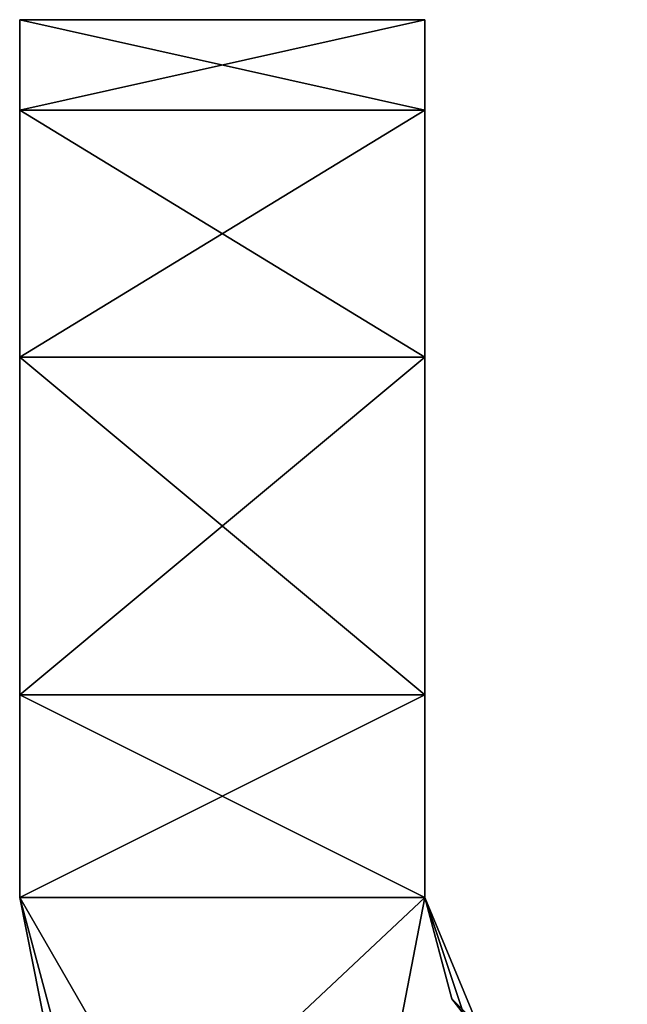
# Model space of a CAD drawing. Extents: x -55 to 55, y -129 to 11.
# Tile 15 of 44: x -55 to -50.5, y 3.71 to 11. Entities that reach past the tile are written whole.
import ezdxf

# ---------------------------------------------------------------- set-up
doc = ezdxf.new("R2010")
doc.units = 0
doc.header["$LTSCALE"] = 41.718519
for name, color, linetype in [('57', 7, 'CONTINUOUS'), ('58', 7, 'CONTINUOUS'), ('59', 7, 'CONTINUOUS'), ('60', 7, 'CONTINUOUS'), ('61', 7, 'CONTINUOUS'), ('62', 7, 'CONTINUOUS'), ('63', 7, 'CONTINUOUS'), ('64', 7, 'CONTINUOUS'), ('65', 7, 'CONTINUOUS'), ('66', 7, 'CONTINUOUS'), ('67', 7, 'CONTINUOUS')]:
    doc.layers.add(name, color=color, linetype=linetype)

msp = doc.modelspace()

# ---------------------------------------------------------------- linework, layer by layer
at = {"layer": '57', "linetype": 'CONTINUOUS'}
for points in [[(-55, 11, -143.6957), (-55, 11, -150), (-55, 4.5, -148.6539), (-55, 11, -143.6957)], [(-55, 4.5, -148.6539), (-55, 11, -150), (-55, 4.5, -148.8), (-55, 4.5, -148.6539)], [(-55, 4.5, -148.8), (-55, 11, -150), (-55, 10.3294, -152.5012), (-55, 4.5, -148.8)], [(-55, 11, -137.3913), (-55, 11, -143.6957), (-55, 4.5, -142.3014), (-55, 11, -137.3913)], [(-55, 4.5, -142.3014), (-55, 11, -143.6957), (-55, 4.5, -142.6), (-55, 4.5, -142.3014)], [(-55, 4.5, -142.6), (-55, 11, -143.6957), (-55, 4.5, -148.6539), (-55, 4.5, -142.6)], [(-55, 11, -131.087), (-55, 11, -137.3913), (-55, 4.5, -135.9489), (-55, 11, -131.087)], [(-55, 4.5, -135.9489), (-55, 11, -137.3913), (-55, 4.5, -136.4), (-55, 4.5, -135.9489)], [(-55, 4.5, -136.4), (-55, 11, -137.3913), (-55, 4.5, -142.3014), (-55, 4.5, -136.4)], [(-55, 11, -124.7826), (-55, 11, -131.087), (-55, 4.5, -129.5965), (-55, 11, -124.7826)], [(-55, 4.5, -129.5965), (-55, 11, -131.087), (-55, 4.5, -130.2), (-55, 4.5, -129.5965)], [(-55, 4.5, -130.2), (-55, 11, -131.087), (-55, 4.5, -135.9489), (-55, 4.5, -130.2)], [(-55, 11, -118.4783), (-55, 11, -124.7826), (-55, 4.5, -123.244), (-55, 11, -118.4783)], [(-55, 4.5, -123.244), (-55, 11, -124.7826), (-55, 4.5, -124), (-55, 4.5, -123.244)], [(-55, 4.5, -124), (-55, 11, -124.7826), (-55, 4.5, -129.5965), (-55, 4.5, -124)], [(-55, 11, -112.1739), (-55, 11, -118.4783), (-55, 4.5, -116.8915), (-55, 11, -112.1739)], [(-55, 4.5, -116.8915), (-55, 11, -118.4783), (-55, 4.5, -117.8), (-55, 4.5, -116.8915)], [(-55, 4.5, -117.8), (-55, 11, -118.4783), (-55, 4.5, -123.244), (-55, 4.5, -117.8)], [(-55, 11, -105.8696), (-55, 11, -112.1739), (-55, 4.5, -110.539), (-55, 11, -105.8696)], [(-55, 4.5, -110.539), (-55, 11, -112.1739), (-55, 4.5, -111.6), (-55, 4.5, -110.539)], [(-55, 4.5, -111.6), (-55, 11, -112.1739), (-55, 4.5, -116.8915), (-55, 4.5, -111.6)], [(-55, 11, -99.5652), (-55, 11, -105.8696), (-55, 4.5, -104.1866), (-55, 11, -99.5652)], [(-55, 4.5, -104.1866), (-55, 11, -105.8696), (-55, 4.5, -105.4), (-55, 4.5, -104.1866)], [(-55, 4.5, -105.4), (-55, 11, -105.8696), (-55, 4.5, -110.539), (-55, 4.5, -105.4)], [(-55, 11, -93.2609), (-55, 11, -99.5652), (-55, 4.5, -97.8341), (-55, 11, -93.2609)], [(-55, 4.5, -97.8341), (-55, 11, -99.5652), (-55, 4.5, -99.2), (-55, 4.5, -97.8341)], [(-55, 4.5, -99.2), (-55, 11, -99.5652), (-55, 4.5, -104.1866), (-55, 4.5, -99.2)], [(-55, 11, -86.9565), (-55, 11, -93.2609), (-55, 4.5, -91.4816), (-55, 11, -86.9565)], [(-55, 4.5, -91.4816), (-55, 11, -93.2609), (-55, 4.5, -93), (-55, 4.5, -91.4816)], [(-55, 4.5, -93), (-55, 11, -93.2609), (-55, 4.5, -97.8341), (-55, 4.5, -93)], [(-55, 11, -80.6522), (-55, 11, -86.9565), (-55, 4.5, -85.1291), (-55, 11, -80.6522)], [(-55, 4.5, -85.1291), (-55, 11, -86.9565), (-55, 4.5, -86.8), (-55, 4.5, -85.1291)], [(-55, 4.5, -86.8), (-55, 11, -86.9565), (-55, 4.5, -91.4816), (-55, 4.5, -86.8)], [(-55, 11, -74.3478), (-55, 11, -80.6522), (-55, 4.5, -74.4), (-55, 11, -74.3478)], [(-55, 4.5, -74.4), (-55, 11, -80.6522), (-55, 4.5, -78.7767), (-55, 4.5, -74.4)], [(-55, 4.5, -78.7767), (-55, 11, -80.6522), (-55, 4.5, -80.6), (-55, 4.5, -78.7767)], [(-55, 4.5, -80.6), (-55, 11, -80.6522), (-55, 4.5, -85.1291), (-55, 4.5, -80.6)], [(-55, 11, -68.0435), (-55, 11, -74.3478), (-55, 4.5, -68.2), (-55, 11, -68.0435)], [(-55, 4.5, -68.2), (-55, 11, -74.3478), (-55, 4.5, -72.4242), (-55, 4.5, -68.2)], [(-55, 4.5, -72.4242), (-55, 11, -74.3478), (-55, 4.5, -74.4), (-55, 4.5, -72.4242)], [(-55, 11, -61.7391), (-55, 11, -68.0435), (-55, 4.5, -62), (-55, 11, -61.7391)], [(-55, 4.5, -62), (-55, 11, -68.0435), (-55, 4.5, -66.0717), (-55, 4.5, -62)], [(-55, 4.5, -66.0717), (-55, 11, -68.0435), (-55, 4.5, -68.2), (-55, 4.5, -66.0717)], [(-55, 11, -55.4348), (-55, 11, -61.7391), (-55, 4.5, -55.8), (-55, 11, -55.4348)], [(-55, 4.5, -55.8), (-55, 11, -61.7391), (-55, 4.5, -59.7192), (-55, 4.5, -55.8)], [(-55, 4.5, -59.7192), (-55, 11, -61.7391), (-55, 4.5, -62), (-55, 4.5, -59.7192)], [(-55, 11, -49.1304), (-55, 11, -55.4348), (-55, 4.5, -49.6), (-55, 11, -49.1304)], [(-55, 4.5, -49.6), (-55, 11, -55.4348), (-55, 4.5, -53.3668), (-55, 4.5, -49.6)], [(-55, 4.5, -53.3668), (-55, 11, -55.4348), (-55, 4.5, -55.8), (-55, 4.5, -53.3668)], [(-55, 11, -42.8261), (-55, 11, -49.1304), (-55, 4.5, -43.4), (-55, 11, -42.8261)], [(-55, 4.5, -43.4), (-55, 11, -49.1304), (-55, 4.5, -47.0143), (-55, 4.5, -43.4)], [(-55, 4.5, -47.0143), (-55, 11, -49.1304), (-55, 4.5, -49.6), (-55, 4.5, -47.0143)], [(-55, 11, -36.5217), (-55, 11, -42.8261), (-55, 4.5, -37.2), (-55, 11, -36.5217)], [(-55, 4.5, -37.2), (-55, 11, -42.8261), (-55, 4.5, -40.6618), (-55, 4.5, -37.2)], [(-55, 4.5, -40.6618), (-55, 11, -42.8261), (-55, 4.5, -43.4), (-55, 4.5, -40.6618)], [(-55, 11, -30.2174), (-55, 11, -36.5217), (-55, 4.5, -31), (-55, 11, -30.2174)], [(-55, 4.5, -31), (-55, 11, -36.5217), (-55, 4.5, -34.3094), (-55, 4.5, -31)], [(-55, 4.5, -34.3094), (-55, 11, -36.5217), (-55, 4.5, -37.2), (-55, 4.5, -34.3094)], [(-55, 11, -23.913), (-55, 11, -30.2174), (-55, 4.5, -24.8), (-55, 11, -23.913)], [(-55, 4.5, -24.8), (-55, 11, -30.2174), (-55, 4.5, -27.9569), (-55, 4.5, -24.8)], [(-55, 4.5, -27.9569), (-55, 11, -30.2174), (-55, 4.5, -31), (-55, 4.5, -27.9569)], [(-55, 11, -17.6087), (-55, 11, -23.913), (-55, 4.5, -18.6), (-55, 11, -17.6087)], [(-55, 4.5, -18.6), (-55, 11, -23.913), (-55, 4.5, -21.6044), (-55, 4.5, -18.6)], [(-55, 4.5, -21.6044), (-55, 11, -23.913), (-55, 4.5, -24.8), (-55, 4.5, -21.6044)], [(-55, 11, -11.3043), (-55, 11, -17.6087), (-55, 4.5, -12.4), (-55, 11, -11.3043)], [(-55, 4.5, -12.4), (-55, 11, -17.6087), (-55, 4.5, -15.2519), (-55, 4.5, -12.4)], [(-55, 4.5, -15.2519), (-55, 11, -17.6087), (-55, 4.5, -18.6), (-55, 4.5, -15.2519)], [(-55, 11, -5), (-55, 11, -11.3043), (-55, 4.5, -6.2), (-55, 11, -5)], [(-55, 4.5, -6.2), (-55, 11, -11.3043), (-55, 4.5, -8.8995), (-55, 4.5, -6.2)], [(-55, 4.5, -8.8995), (-55, 11, -11.3043), (-55, 4.5, -12.4), (-55, 4.5, -8.8995)], [(-55, 10.3294, -2.4988), (-55, 11, -5), (-55, 4.5, -2.547), (-55, 10.3294, -2.4988)], [(-55, 4.5, -2.547), (-55, 11, -5), (-55, 4.5, -6.2), (-55, 4.5, -2.547)], [(-55, 8.5012, -0.6706), (-55, 10.3294, -2.4988), (-55, 4.5), (-55, 8.5012, -0.6706)], [(-55, 4.5), (-55, 10.3294, -2.4988), (-55, 4.5, -2.547), (-55, 4.5)], [(-55, 8.5012, -154.3294), (-55, 4.5, -148.8), (-55, 10.3294, -152.5012), (-55, 8.5012, -154.3294)], [(-55, 6), (-55, 8.5012, -0.6706), (-55, 4.5), (-55, 6)], [(-55, 6, -155), (-55, 4.5, -148.8), (-55, 8.5012, -154.3294), (-55, 6, -155)], [(-55, 4.5, -155), (-55, 4.5, -148.8), (-55, 6, -155), (-55, 4.5, -155)]]:
    msp.add_3dface(points, dxfattribs=at)
at = {"layer": '58', "linetype": 'CONTINUOUS'}
for points in [[(-55, 11, -150), (-55, 11, -143.6957), (-52, 11, -150), (-55, 11, -150)], [(-55, 11, -143.6957), (-55, 11, -137.3913), (-52, 11, -143.6957), (-55, 11, -143.6957)], [(-52, 11, -150), (-55, 11, -143.6957), (-52, 11, -143.6957), (-52, 11, -150)], [(-55, 11, -137.3913), (-55, 11, -131.087), (-52, 11, -137.3913), (-55, 11, -137.3913)], [(-52, 11, -143.6957), (-55, 11, -137.3913), (-52, 11, -137.3913), (-52, 11, -143.6957)], [(-55, 11, -131.087), (-55, 11, -124.7826), (-52, 11, -131.087), (-55, 11, -131.087)], [(-52, 11, -137.3913), (-55, 11, -131.087), (-52, 11, -131.087), (-52, 11, -137.3913)], [(-55, 11, -124.7826), (-55, 11, -118.4783), (-52, 11, -124.7826), (-55, 11, -124.7826)], [(-52, 11, -131.087), (-55, 11, -124.7826), (-52, 11, -124.7826), (-52, 11, -131.087)], [(-55, 11, -118.4783), (-55, 11, -112.1739), (-52, 11, -118.4783), (-55, 11, -118.4783)], [(-52, 11, -124.7826), (-55, 11, -118.4783), (-52, 11, -118.4783), (-52, 11, -124.7826)], [(-55, 11, -112.1739), (-55, 11, -105.8696), (-52, 11, -112.1739), (-55, 11, -112.1739)], [(-52, 11, -118.4783), (-55, 11, -112.1739), (-52, 11, -112.1739), (-52, 11, -118.4783)], [(-55, 11, -105.8696), (-55, 11, -99.5652), (-52, 11, -105.8696), (-55, 11, -105.8696)], [(-52, 11, -112.1739), (-55, 11, -105.8696), (-52, 11, -105.8696), (-52, 11, -112.1739)], [(-55, 11, -99.5652), (-55, 11, -93.2609), (-52, 11, -99.5652), (-55, 11, -99.5652)], [(-52, 11, -105.8696), (-55, 11, -99.5652), (-52, 11, -99.5652), (-52, 11, -105.8696)], [(-55, 11, -93.2609), (-55, 11, -86.9565), (-52, 11, -93.2609), (-55, 11, -93.2609)], [(-52, 11, -99.5652), (-55, 11, -93.2609), (-52, 11, -93.2609), (-52, 11, -99.5652)], [(-55, 11, -86.9565), (-55, 11, -80.6522), (-52, 11, -86.9565), (-55, 11, -86.9565)], [(-52, 11, -93.2609), (-55, 11, -86.9565), (-52, 11, -86.9565), (-52, 11, -93.2609)], [(-55, 11, -80.6522), (-55, 11, -74.3478), (-52, 11, -80.6522), (-55, 11, -80.6522)], [(-52, 11, -86.9565), (-55, 11, -80.6522), (-52, 11, -80.6522), (-52, 11, -86.9565)], [(-55, 11, -74.3478), (-55, 11, -68.0435), (-52, 11, -74.3478), (-55, 11, -74.3478)], [(-52, 11, -80.6522), (-55, 11, -74.3478), (-52, 11, -74.3478), (-52, 11, -80.6522)], [(-55, 11, -68.0435), (-55, 11, -61.7391), (-52, 11, -68.0435), (-55, 11, -68.0435)], [(-52, 11, -74.3478), (-55, 11, -68.0435), (-52, 11, -68.0435), (-52, 11, -74.3478)], [(-55, 11, -61.7391), (-55, 11, -55.4348), (-52, 11, -61.7391), (-55, 11, -61.7391)], [(-52, 11, -68.0435), (-55, 11, -61.7391), (-52, 11, -61.7391), (-52, 11, -68.0435)], [(-55, 11, -55.4348), (-55, 11, -49.1304), (-52, 11, -55.4348), (-55, 11, -55.4348)], [(-52, 11, -61.7391), (-55, 11, -55.4348), (-52, 11, -55.4348), (-52, 11, -61.7391)], [(-55, 11, -49.1304), (-55, 11, -42.8261), (-52, 11, -49.1304), (-55, 11, -49.1304)], [(-52, 11, -55.4348), (-55, 11, -49.1304), (-52, 11, -49.1304), (-52, 11, -55.4348)], [(-55, 11, -42.8261), (-55, 11, -36.5217), (-52, 11, -42.8261), (-55, 11, -42.8261)], [(-52, 11, -49.1304), (-55, 11, -42.8261), (-52, 11, -42.8261), (-52, 11, -49.1304)], [(-55, 11, -36.5217), (-55, 11, -30.2174), (-52, 11, -36.5217), (-55, 11, -36.5217)], [(-52, 11, -42.8261), (-55, 11, -36.5217), (-52, 11, -36.5217), (-52, 11, -42.8261)], [(-55, 11, -30.2174), (-55, 11, -23.913), (-52, 11, -30.2174), (-55, 11, -30.2174)], [(-52, 11, -36.5217), (-55, 11, -30.2174), (-52, 11, -30.2174), (-52, 11, -36.5217)], [(-55, 11, -23.913), (-55, 11, -17.6087), (-52, 11, -23.913), (-55, 11, -23.913)], [(-52, 11, -30.2174), (-55, 11, -23.913), (-52, 11, -23.913), (-52, 11, -30.2174)], [(-55, 11, -17.6087), (-55, 11, -11.3043), (-52, 11, -17.6087), (-55, 11, -17.6087)], [(-52, 11, -23.913), (-55, 11, -17.6087), (-52, 11, -17.6087), (-52, 11, -23.913)], [(-55, 11, -11.3043), (-55, 11, -5), (-52, 11, -11.3043), (-55, 11, -11.3043)], [(-52, 11, -17.6087), (-55, 11, -11.3043), (-52, 11, -11.3043), (-52, 11, -17.6087)], [(-52, 11, -11.3043), (-55, 11, -5), (-52, 11, -5), (-52, 11, -11.3043)]]:
    msp.add_3dface(points, dxfattribs=at)
at = {"layer": '59', "linetype": 'CONTINUOUS'}
for points in [[(-55, 10.3294, -152.5012), (-55, 11, -150), (-52, 10.3294, -152.5012), (-55, 10.3294, -152.5012)], [(-55, 11, -150), (-52, 11, -150), (-52, 10.3294, -152.5012), (-55, 11, -150)], [(-55, 8.5012, -154.3294), (-55, 10.3294, -152.5012), (-52, 8.5012, -154.3294), (-55, 8.5012, -154.3294)], [(-52, 8.5012, -154.3294), (-55, 10.3294, -152.5012), (-52, 10.3294, -152.5012), (-52, 8.5012, -154.3294)], [(-55, 6, -155), (-55, 8.5012, -154.3294), (-52, 6, -155), (-55, 6, -155)], [(-52, 6, -155), (-55, 8.5012, -154.3294), (-52, 8.5012, -154.3294), (-52, 6, -155)]]:
    msp.add_3dface(points, dxfattribs=at)
at = {"layer": '60', "linetype": 'CONTINUOUS'}
for points in [[(-55, 4.5, -155), (-55, 6, -155), (-52, 6, -155), (-55, 4.5, -155)], [(-55, 4.5, -155), (-52, 6, -155), (-52, 4.5, -155), (-55, 4.5, -155)]]:
    msp.add_3dface(points, dxfattribs=at)
at = {"layer": '61', "linetype": 'CONTINUOUS'}
for points in [[(-55, 4.5, -155), (-52, 4.5, -155), (-54.396, 2.2484, -155), (-55, 4.5, -155)], [(-54.396, 2.2484, -155), (-52, 4.5, -155), (-52.7516, 0.6039, -155), (-54.396, 2.2484, -155)], [(-52.7516, 0.6039, -155), (-52, 4.5, -155), (-51.5606, 3.4394, -155), (-52.7516, 0.6039, -155)]]:
    msp.add_3dface(points, dxfattribs=at)
at = {"layer": '62', "linetype": 'CONTINUOUS'}
for points in [[(-55, 4.5), (-55, 4.5, -2.547), (-54.6575, 2.7779, -2.547), (-55, 4.5)], [(-55, 4.5), (-54.6575, 2.7779, -2.547), (-54.3961, 2.2484), (-55, 4.5)], [(-55, 4.5, -2.547), (-55, 4.5, -6.2), (-54.6575, 2.7779, -8.8995), (-55, 4.5, -2.547)], [(-55, 4.5, -2.547), (-54.6575, 2.7779, -8.8995), (-54.6575, 2.7779, -2.547), (-55, 4.5, -2.547)], [(-55, 4.5, -6.2), (-55, 4.5, -8.8995), (-54.6575, 2.7779, -8.8995), (-55, 4.5, -6.2)], [(-55, 4.5, -8.8995), (-55, 4.5, -12.4), (-54.6575, 2.7779, -15.2519), (-55, 4.5, -8.8995)], [(-55, 4.5, -8.8995), (-54.6575, 2.7779, -15.2519), (-54.6575, 2.7779, -8.8995), (-55, 4.5, -8.8995)], [(-55, 4.5, -12.4), (-55, 4.5, -15.2519), (-54.6575, 2.7779, -15.2519), (-55, 4.5, -12.4)], [(-55, 4.5, -15.2519), (-55, 4.5, -18.6), (-54.6575, 2.7779, -21.6044), (-55, 4.5, -15.2519)], [(-55, 4.5, -15.2519), (-54.6575, 2.7779, -21.6044), (-54.6575, 2.7779, -15.2519), (-55, 4.5, -15.2519)], [(-55, 4.5, -18.6), (-55, 4.5, -21.6044), (-54.6575, 2.7779, -21.6044), (-55, 4.5, -18.6)], [(-55, 4.5, -21.6044), (-55, 4.5, -24.8), (-54.6575, 2.7779, -27.9569), (-55, 4.5, -21.6044)], [(-55, 4.5, -21.6044), (-54.6575, 2.7779, -27.9569), (-54.6575, 2.7779, -21.6044), (-55, 4.5, -21.6044)], [(-55, 4.5, -24.8), (-55, 4.5, -27.9569), (-54.6575, 2.7779, -27.9569), (-55, 4.5, -24.8)], [(-55, 4.5, -27.9569), (-55, 4.5, -31), (-54.6575, 2.7779, -34.3094), (-55, 4.5, -27.9569)], [(-55, 4.5, -27.9569), (-54.6575, 2.7779, -34.3094), (-54.6575, 2.7779, -27.9569), (-55, 4.5, -27.9569)], [(-55, 4.5, -31), (-55, 4.5, -34.3094), (-54.6575, 2.7779, -34.3094), (-55, 4.5, -31)], [(-55, 4.5, -34.3094), (-55, 4.5, -37.2), (-54.6575, 2.7779, -40.6618), (-55, 4.5, -34.3094)], [(-55, 4.5, -34.3094), (-54.6575, 2.7779, -40.6618), (-54.6575, 2.7779, -34.3094), (-55, 4.5, -34.3094)], [(-55, 4.5, -37.2), (-55, 4.5, -40.6618), (-54.6575, 2.7779, -40.6618), (-55, 4.5, -37.2)], [(-55, 4.5, -40.6618), (-55, 4.5, -43.4), (-54.6575, 2.7779, -47.0143), (-55, 4.5, -40.6618)], [(-55, 4.5, -40.6618), (-54.6575, 2.7779, -47.0143), (-54.6575, 2.7779, -40.6618), (-55, 4.5, -40.6618)], [(-55, 4.5, -43.4), (-55, 4.5, -47.0143), (-54.6575, 2.7779, -47.0143), (-55, 4.5, -43.4)], [(-55, 4.5, -47.0143), (-55, 4.5, -49.6), (-54.6575, 2.7779, -53.3668), (-55, 4.5, -47.0143)], [(-55, 4.5, -47.0143), (-54.6575, 2.7779, -53.3668), (-54.6575, 2.7779, -47.0143), (-55, 4.5, -47.0143)], [(-55, 4.5, -49.6), (-55, 4.5, -53.3668), (-54.6575, 2.7779, -53.3668), (-55, 4.5, -49.6)], [(-55, 4.5, -53.3668), (-55, 4.5, -55.8), (-54.6575, 2.7779, -59.7192), (-55, 4.5, -53.3668)], [(-55, 4.5, -53.3668), (-54.6575, 2.7779, -59.7192), (-54.6575, 2.7779, -53.3668), (-55, 4.5, -53.3668)], [(-55, 4.5, -55.8), (-55, 4.5, -59.7192), (-54.6575, 2.7779, -59.7192), (-55, 4.5, -55.8)], [(-55, 4.5, -59.7192), (-55, 4.5, -62), (-54.6575, 2.7779, -66.0717), (-55, 4.5, -59.7192)], [(-55, 4.5, -59.7192), (-54.6575, 2.7779, -66.0717), (-54.6575, 2.7779, -59.7192), (-55, 4.5, -59.7192)], [(-55, 4.5, -62), (-55, 4.5, -66.0717), (-54.6575, 2.7779, -66.0717), (-55, 4.5, -62)], [(-55, 4.5, -66.0717), (-55, 4.5, -68.2), (-54.6575, 2.7779, -72.4242), (-55, 4.5, -66.0717)], [(-55, 4.5, -66.0717), (-54.6575, 2.7779, -72.4242), (-54.6575, 2.7779, -66.0717), (-55, 4.5, -66.0717)], [(-55, 4.5, -68.2), (-55, 4.5, -72.4242), (-54.6575, 2.7779, -72.4242), (-55, 4.5, -68.2)], [(-55, 4.5, -72.4242), (-55, 4.5, -74.4), (-54.6575, 2.7779, -78.7767), (-55, 4.5, -72.4242)], [(-55, 4.5, -72.4242), (-54.6575, 2.7779, -78.7767), (-54.6575, 2.7779, -72.4242), (-55, 4.5, -72.4242)], [(-55, 4.5, -74.4), (-55, 4.5, -78.7767), (-54.6575, 2.7779, -78.7767), (-55, 4.5, -74.4)], [(-55, 4.5, -78.7767), (-55, 4.5, -80.6), (-54.6575, 2.7779, -85.1291), (-55, 4.5, -78.7767)], [(-55, 4.5, -78.7767), (-54.6575, 2.7779, -85.1291), (-54.6575, 2.7779, -78.7767), (-55, 4.5, -78.7767)], [(-55, 4.5, -80.6), (-55, 4.5, -85.1291), (-54.6575, 2.7779, -85.1291), (-55, 4.5, -80.6)], [(-55, 4.5, -85.1291), (-55, 4.5, -86.8), (-54.6575, 2.7779, -91.4816), (-55, 4.5, -85.1291)], [(-55, 4.5, -85.1291), (-54.6575, 2.7779, -91.4816), (-54.6575, 2.7779, -85.1291), (-55, 4.5, -85.1291)], [(-55, 4.5, -86.8), (-55, 4.5, -91.4816), (-54.6575, 2.7779, -91.4816), (-55, 4.5, -86.8)], [(-55, 4.5, -91.4816), (-55, 4.5, -93), (-54.6575, 2.7779, -97.8341), (-55, 4.5, -91.4816)], [(-55, 4.5, -91.4816), (-54.6575, 2.7779, -97.8341), (-54.6575, 2.7779, -91.4816), (-55, 4.5, -91.4816)], [(-55, 4.5, -93), (-55, 4.5, -97.8341), (-54.6575, 2.7779, -97.8341), (-55, 4.5, -93)], [(-55, 4.5, -97.8341), (-55, 4.5, -99.2), (-54.6575, 2.7779, -104.1866), (-55, 4.5, -97.8341)], [(-55, 4.5, -97.8341), (-54.6575, 2.7779, -104.1866), (-54.6575, 2.7779, -97.8341), (-55, 4.5, -97.8341)], [(-55, 4.5, -99.2), (-55, 4.5, -104.1866), (-54.6575, 2.7779, -104.1866), (-55, 4.5, -99.2)], [(-55, 4.5, -104.1866), (-55, 4.5, -105.4), (-54.6575, 2.7779, -110.539), (-55, 4.5, -104.1866)], [(-55, 4.5, -104.1866), (-54.6575, 2.7779, -110.539), (-54.6575, 2.7779, -104.1866), (-55, 4.5, -104.1866)], [(-55, 4.5, -105.4), (-55, 4.5, -110.539), (-54.6575, 2.7779, -110.539), (-55, 4.5, -105.4)], [(-55, 4.5, -110.539), (-55, 4.5, -111.6), (-54.6575, 2.7779, -116.8915), (-55, 4.5, -110.539)], [(-55, 4.5, -110.539), (-54.6575, 2.7779, -116.8915), (-54.6575, 2.7779, -110.539), (-55, 4.5, -110.539)], [(-55, 4.5, -111.6), (-55, 4.5, -116.8915), (-54.6575, 2.7779, -116.8915), (-55, 4.5, -111.6)], [(-55, 4.5, -116.8915), (-55, 4.5, -117.8), (-54.6575, 2.7779, -123.244), (-55, 4.5, -116.8915)], [(-55, 4.5, -116.8915), (-54.6575, 2.7779, -123.244), (-54.6575, 2.7779, -116.8915), (-55, 4.5, -116.8915)], [(-55, 4.5, -117.8), (-55, 4.5, -123.244), (-54.6575, 2.7779, -123.244), (-55, 4.5, -117.8)], [(-55, 4.5, -123.244), (-55, 4.5, -124), (-54.6575, 2.7779, -129.5965), (-55, 4.5, -123.244)], [(-55, 4.5, -123.244), (-54.6575, 2.7779, -129.5965), (-54.6575, 2.7779, -123.244), (-55, 4.5, -123.244)], [(-55, 4.5, -124), (-55, 4.5, -129.5965), (-54.6575, 2.7779, -129.5965), (-55, 4.5, -124)], [(-55, 4.5, -129.5965), (-55, 4.5, -130.2), (-54.6575, 2.7779, -135.9489), (-55, 4.5, -129.5965)], [(-55, 4.5, -129.5965), (-54.6575, 2.7779, -135.9489), (-54.6575, 2.7779, -129.5965), (-55, 4.5, -129.5965)], [(-55, 4.5, -130.2), (-55, 4.5, -135.9489), (-54.6575, 2.7779, -135.9489), (-55, 4.5, -130.2)], [(-55, 4.5, -135.9489), (-55, 4.5, -136.4), (-54.6575, 2.7779, -142.3014), (-55, 4.5, -135.9489)], [(-55, 4.5, -135.9489), (-54.6575, 2.7779, -142.3014), (-54.6575, 2.7779, -135.9489), (-55, 4.5, -135.9489)], [(-55, 4.5, -136.4), (-55, 4.5, -142.3014), (-54.6575, 2.7779, -142.3014), (-55, 4.5, -136.4)], [(-55, 4.5, -142.3014), (-55, 4.5, -142.6), (-54.6575, 2.7779, -148.6539), (-55, 4.5, -142.3014)], [(-55, 4.5, -142.3014), (-54.6575, 2.7779, -148.6539), (-54.6575, 2.7779, -142.3014), (-55, 4.5, -142.3014)], [(-55, 4.5, -142.6), (-55, 4.5, -148.6539), (-54.6575, 2.7779, -148.6539), (-55, 4.5, -142.6)], [(-55, 4.5, -148.6539), (-55, 4.5, -148.8), (-54.396, 2.2484, -155), (-55, 4.5, -148.6539)], [(-55, 4.5, -148.6539), (-54.396, 2.2484, -155), (-54.6575, 2.7779, -148.6539), (-55, 4.5, -148.6539)], [(-55, 4.5, -148.8), (-55, 4.5, -155), (-54.396, 2.2484, -155), (-55, 4.5, -148.8)]]:
    msp.add_3dface(points, dxfattribs=at)
at = {"layer": '63', "linetype": 'CONTINUOUS'}
for points in [[(-55, 4.5), (-54.3961, 2.2484), (-52.7516, 0.604), (-55, 4.5)], [(-55, 4.5), (-52.7516, 0.604), (-52, 4.5), (-55, 4.5)], [(-52.7516, 0.604), (-50.5, 0), (-52, 4.5), (-52.7516, 0.604)], [(-52, 4.5), (-50.5, 0), (-51.5606, 3.4394), (-52, 4.5)]]:
    msp.add_3dface(points, dxfattribs=at)
at = {"layer": '64', "linetype": 'CONTINUOUS'}
for points in [[(-55, 6), (-55, 4.5), (-52, 4.5), (-55, 6)], [(-55, 6), (-52, 4.5), (-52, 6), (-55, 6)]]:
    msp.add_3dface(points, dxfattribs=at)
at = {"layer": '65', "linetype": 'CONTINUOUS'}
for points in [[(-55, 11, -5), (-55, 10.3294, -2.4988), (-52, 11, -5), (-55, 11, -5)], [(-52, 11, -5), (-55, 10.3294, -2.4988), (-52, 10.3294, -2.4988), (-52, 11, -5)], [(-55, 10.3294, -2.4988), (-55, 8.5012, -0.6706), (-52, 10.3294, -2.4988), (-55, 10.3294, -2.4988)], [(-52, 10.3294, -2.4988), (-55, 8.5012, -0.6706), (-52, 8.5012, -0.6706), (-52, 10.3294, -2.4988)], [(-55, 8.5012, -0.6706), (-55, 6), (-52, 8.5012, -0.6706), (-55, 8.5012, -0.6706)], [(-55, 6), (-52, 6), (-52, 8.5012, -0.6706), (-55, 6)]]:
    msp.add_3dface(points, dxfattribs=at)
at = {"layer": '66', "linetype": 'CONTINUOUS'}
for points in [[(-52, 11, -150), (-52, 11, -143.6957), (-52, 4.5, -148.8), (-52, 11, -150)], [(-52, 10.3294, -152.5012), (-52, 11, -150), (-52, 4.5, -155), (-52, 10.3294, -152.5012)], [(-52, 4.5, -155), (-52, 11, -150), (-52, 4.5, -148.8), (-52, 4.5, -155)], [(-52, 11, -143.6957), (-52, 11, -137.3913), (-52, 4.5, -142.6), (-52, 11, -143.6957)], [(-52, 4.5, -148.8), (-52, 11, -143.6957), (-52, 4.5, -148.6539), (-52, 4.5, -148.8)], [(-52, 4.5, -148.6539), (-52, 11, -143.6957), (-52, 4.5, -142.6), (-52, 4.5, -148.6539)], [(-52, 11, -137.3913), (-52, 11, -131.087), (-52, 4.5, -136.4), (-52, 11, -137.3913)], [(-52, 4.5, -142.6), (-52, 11, -137.3913), (-52, 4.5, -142.3014), (-52, 4.5, -142.6)], [(-52, 4.5, -142.3014), (-52, 11, -137.3913), (-52, 4.5, -136.4), (-52, 4.5, -142.3014)], [(-52, 11, -131.087), (-52, 11, -124.7826), (-52, 4.5, -130.2), (-52, 11, -131.087)], [(-52, 4.5, -136.4), (-52, 11, -131.087), (-52, 4.5, -135.9489), (-52, 4.5, -136.4)], [(-52, 4.5, -135.9489), (-52, 11, -131.087), (-52, 4.5, -130.2), (-52, 4.5, -135.9489)], [(-52, 11, -124.7826), (-52, 11, -118.4783), (-52, 4.5, -124), (-52, 11, -124.7826)], [(-52, 4.5, -130.2), (-52, 11, -124.7826), (-52, 4.5, -129.5965), (-52, 4.5, -130.2)], [(-52, 4.5, -129.5965), (-52, 11, -124.7826), (-52, 4.5, -124), (-52, 4.5, -129.5965)], [(-52, 11, -118.4783), (-52, 11, -112.1739), (-52, 4.5, -117.8), (-52, 11, -118.4783)], [(-52, 4.5, -124), (-52, 11, -118.4783), (-52, 4.5, -123.244), (-52, 4.5, -124)], [(-52, 4.5, -123.244), (-52, 11, -118.4783), (-52, 4.5, -117.8), (-52, 4.5, -123.244)], [(-52, 11, -112.1739), (-52, 11, -105.8696), (-52, 4.5, -111.6), (-52, 11, -112.1739)], [(-52, 4.5, -117.8), (-52, 11, -112.1739), (-52, 4.5, -116.8915), (-52, 4.5, -117.8)], [(-52, 4.5, -116.8915), (-52, 11, -112.1739), (-52, 4.5, -111.6), (-52, 4.5, -116.8915)], [(-52, 11, -105.8696), (-52, 11, -99.5652), (-52, 4.5, -105.4), (-52, 11, -105.8696)], [(-52, 4.5, -111.6), (-52, 11, -105.8696), (-52, 4.5, -110.539), (-52, 4.5, -111.6)], [(-52, 4.5, -110.539), (-52, 11, -105.8696), (-52, 4.5, -105.4), (-52, 4.5, -110.539)], [(-52, 11, -99.5652), (-52, 11, -93.2609), (-52, 4.5, -99.2), (-52, 11, -99.5652)], [(-52, 4.5, -105.4), (-52, 11, -99.5652), (-52, 4.5, -104.1866), (-52, 4.5, -105.4)], [(-52, 4.5, -104.1866), (-52, 11, -99.5652), (-52, 4.5, -99.2), (-52, 4.5, -104.1866)], [(-52, 11, -93.2609), (-52, 11, -86.9565), (-52, 4.5, -93), (-52, 11, -93.2609)], [(-52, 4.5, -99.2), (-52, 11, -93.2609), (-52, 4.5, -97.8341), (-52, 4.5, -99.2)], [(-52, 4.5, -97.8341), (-52, 11, -93.2609), (-52, 4.5, -93), (-52, 4.5, -97.8341)], [(-52, 11, -86.9565), (-52, 11, -80.6522), (-52, 4.5, -86.8), (-52, 11, -86.9565)], [(-52, 4.5, -93), (-52, 11, -86.9565), (-52, 4.5, -91.4816), (-52, 4.5, -93)], [(-52, 4.5, -91.4816), (-52, 11, -86.9565), (-52, 4.5, -86.8), (-52, 4.5, -91.4816)], [(-52, 11, -80.6522), (-52, 11, -74.3478), (-52, 4.5, -80.6), (-52, 11, -80.6522)], [(-52, 4.5, -86.8), (-52, 11, -80.6522), (-52, 4.5, -85.1291), (-52, 4.5, -86.8)], [(-52, 4.5, -85.1291), (-52, 11, -80.6522), (-52, 4.5, -80.6), (-52, 4.5, -85.1291)], [(-52, 11, -74.3478), (-52, 11, -68.0435), (-52, 4.5, -72.4242), (-52, 11, -74.3478)], [(-52, 4.5, -80.6), (-52, 11, -74.3478), (-52, 4.5, -78.7767), (-52, 4.5, -80.6)], [(-52, 4.5, -78.7767), (-52, 11, -74.3478), (-52, 4.5, -74.4), (-52, 4.5, -78.7767)], [(-52, 4.5, -74.4), (-52, 11, -74.3478), (-52, 4.5, -72.4242), (-52, 4.5, -74.4)], [(-52, 11, -68.0435), (-52, 11, -61.7391), (-52, 4.5, -66.0717), (-52, 11, -68.0435)], [(-52, 4.5, -72.4242), (-52, 11, -68.0435), (-52, 4.5, -68.2), (-52, 4.5, -72.4242)], [(-52, 4.5, -68.2), (-52, 11, -68.0435), (-52, 4.5, -66.0717), (-52, 4.5, -68.2)], [(-52, 11, -61.7391), (-52, 11, -55.4348), (-52, 4.5, -59.7192), (-52, 11, -61.7391)], [(-52, 4.5, -66.0717), (-52, 11, -61.7391), (-52, 4.5, -62), (-52, 4.5, -66.0717)], [(-52, 4.5, -62), (-52, 11, -61.7391), (-52, 4.5, -59.7192), (-52, 4.5, -62)], [(-52, 11, -55.4348), (-52, 11, -49.1304), (-52, 4.5, -53.3668), (-52, 11, -55.4348)], [(-52, 4.5, -59.7192), (-52, 11, -55.4348), (-52, 4.5, -55.8), (-52, 4.5, -59.7192)], [(-52, 4.5, -55.8), (-52, 11, -55.4348), (-52, 4.5, -53.3668), (-52, 4.5, -55.8)], [(-52, 11, -49.1304), (-52, 11, -42.8261), (-52, 4.5, -47.0143), (-52, 11, -49.1304)], [(-52, 4.5, -53.3668), (-52, 11, -49.1304), (-52, 4.5, -49.6), (-52, 4.5, -53.3668)], [(-52, 4.5, -49.6), (-52, 11, -49.1304), (-52, 4.5, -47.0143), (-52, 4.5, -49.6)], [(-52, 11, -42.8261), (-52, 11, -36.5217), (-52, 4.5, -40.6618), (-52, 11, -42.8261)], [(-52, 4.5, -47.0143), (-52, 11, -42.8261), (-52, 4.5, -43.4), (-52, 4.5, -47.0143)], [(-52, 4.5, -43.4), (-52, 11, -42.8261), (-52, 4.5, -40.6618), (-52, 4.5, -43.4)], [(-52, 11, -36.5217), (-52, 11, -30.2174), (-52, 4.5, -34.3094), (-52, 11, -36.5217)], [(-52, 4.5, -40.6618), (-52, 11, -36.5217), (-52, 4.5, -37.2), (-52, 4.5, -40.6618)], [(-52, 4.5, -37.2), (-52, 11, -36.5217), (-52, 4.5, -34.3094), (-52, 4.5, -37.2)], [(-52, 11, -30.2174), (-52, 11, -23.913), (-52, 4.5, -27.9569), (-52, 11, -30.2174)], [(-52, 4.5, -34.3094), (-52, 11, -30.2174), (-52, 4.5, -31), (-52, 4.5, -34.3094)], [(-52, 4.5, -31), (-52, 11, -30.2174), (-52, 4.5, -27.9569), (-52, 4.5, -31)], [(-52, 11, -23.913), (-52, 11, -17.6087), (-52, 4.5, -21.6044), (-52, 11, -23.913)], [(-52, 4.5, -27.9569), (-52, 11, -23.913), (-52, 4.5, -24.8), (-52, 4.5, -27.9569)], [(-52, 4.5, -24.8), (-52, 11, -23.913), (-52, 4.5, -21.6044), (-52, 4.5, -24.8)], [(-52, 11, -17.6087), (-52, 11, -11.3043), (-52, 4.5, -15.2519), (-52, 11, -17.6087)], [(-52, 4.5, -21.6044), (-52, 11, -17.6087), (-52, 4.5, -18.6), (-52, 4.5, -21.6044)], [(-52, 4.5, -18.6), (-52, 11, -17.6087), (-52, 4.5, -15.2519), (-52, 4.5, -18.6)], [(-52, 11, -11.3043), (-52, 11, -5), (-52, 4.5, -8.8995), (-52, 11, -11.3043)], [(-52, 4.5, -15.2519), (-52, 11, -11.3043), (-52, 4.5, -12.4), (-52, 4.5, -15.2519)], [(-52, 4.5, -12.4), (-52, 11, -11.3043), (-52, 4.5, -8.8995), (-52, 4.5, -12.4)], [(-52, 11, -5), (-52, 10.3294, -2.4988), (-52, 4.5, -2.547), (-52, 11, -5)], [(-52, 4.5, -8.8995), (-52, 11, -5), (-52, 4.5, -6.2), (-52, 4.5, -8.8995)], [(-52, 4.5, -6.2), (-52, 11, -5), (-52, 4.5, -2.547), (-52, 4.5, -6.2)], [(-52, 8.5012, -154.3294), (-52, 10.3294, -152.5012), (-52, 4.5, -155), (-52, 8.5012, -154.3294)], [(-52, 10.3294, -2.4988), (-52, 8.5012, -0.6706), (-52, 4.5, -2.547), (-52, 10.3294, -2.4988)], [(-52, 6, -155), (-52, 8.5012, -154.3294), (-52, 4.5, -155), (-52, 6, -155)], [(-52, 8.5012, -0.6706), (-52, 6), (-52, 4.5, -2.547), (-52, 8.5012, -0.6706)], [(-52, 6), (-52, 4.5), (-52, 4.5, -2.547), (-52, 6)]]:
    msp.add_3dface(points, dxfattribs=at)
at = {"layer": '67', "linetype": 'CONTINUOUS'}
for points in [[(-51.5606, 3.4394, -155), (-52, 4.5, -155), (-51.799, 3.75, -148.6539), (-51.5606, 3.4394, -155)], [(-52, 4.5, -155), (-52, 4.5, -148.8), (-51.799, 3.75, -148.6539), (-52, 4.5, -155)], [(-52, 4.5), (-51.5606, 3.4394), (-52, 4.5, -2.547), (-52, 4.5)], [(-52, 4.5, -2.547), (-51.5606, 3.4394), (-51.799, 3.75, -2.547), (-52, 4.5, -2.547)], [(-52, 4.5, -148.8), (-52, 4.5, -148.6539), (-51.799, 3.75, -148.6539), (-52, 4.5, -148.8)], [(-52, 4.5, -148.6539), (-52, 4.5, -142.6), (-51.799, 3.75, -142.3014), (-52, 4.5, -148.6539)], [(-52, 4.5, -148.6539), (-51.799, 3.75, -142.3014), (-51.799, 3.75, -148.6539), (-52, 4.5, -148.6539)], [(-52, 4.5, -142.6), (-52, 4.5, -142.3014), (-51.799, 3.75, -142.3014), (-52, 4.5, -142.6)], [(-52, 4.5, -142.3014), (-52, 4.5, -136.4), (-51.799, 3.75, -135.9489), (-52, 4.5, -142.3014)], [(-52, 4.5, -142.3014), (-51.799, 3.75, -135.9489), (-51.799, 3.75, -142.3014), (-52, 4.5, -142.3014)], [(-52, 4.5, -136.4), (-52, 4.5, -135.9489), (-51.799, 3.75, -135.9489), (-52, 4.5, -136.4)], [(-52, 4.5, -135.9489), (-52, 4.5, -130.2), (-51.799, 3.75, -129.5965), (-52, 4.5, -135.9489)], [(-52, 4.5, -135.9489), (-51.799, 3.75, -129.5965), (-51.799, 3.75, -135.9489), (-52, 4.5, -135.9489)], [(-52, 4.5, -130.2), (-52, 4.5, -129.5965), (-51.799, 3.75, -129.5965), (-52, 4.5, -130.2)], [(-52, 4.5, -129.5965), (-52, 4.5, -124), (-51.799, 3.75, -123.244), (-52, 4.5, -129.5965)], [(-52, 4.5, -129.5965), (-51.799, 3.75, -123.244), (-51.799, 3.75, -129.5965), (-52, 4.5, -129.5965)], [(-52, 4.5, -124), (-52, 4.5, -123.244), (-51.799, 3.75, -123.244), (-52, 4.5, -124)], [(-52, 4.5, -123.244), (-52, 4.5, -117.8), (-51.799, 3.75, -116.8915), (-52, 4.5, -123.244)], [(-52, 4.5, -123.244), (-51.799, 3.75, -116.8915), (-51.799, 3.75, -123.244), (-52, 4.5, -123.244)], [(-52, 4.5, -117.8), (-52, 4.5, -116.8915), (-51.799, 3.75, -116.8915), (-52, 4.5, -117.8)], [(-52, 4.5, -116.8915), (-52, 4.5, -111.6), (-51.799, 3.75, -110.539), (-52, 4.5, -116.8915)], [(-52, 4.5, -116.8915), (-51.799, 3.75, -110.539), (-51.799, 3.75, -116.8915), (-52, 4.5, -116.8915)], [(-52, 4.5, -111.6), (-52, 4.5, -110.539), (-51.799, 3.75, -110.539), (-52, 4.5, -111.6)], [(-52, 4.5, -110.539), (-52, 4.5, -105.4), (-51.799, 3.75, -104.1866), (-52, 4.5, -110.539)], [(-52, 4.5, -110.539), (-51.799, 3.75, -104.1866), (-51.799, 3.75, -110.539), (-52, 4.5, -110.539)], [(-52, 4.5, -105.4), (-52, 4.5, -104.1866), (-51.799, 3.75, -104.1866), (-52, 4.5, -105.4)], [(-52, 4.5, -104.1866), (-52, 4.5, -99.2), (-51.799, 3.75, -97.8341), (-52, 4.5, -104.1866)], [(-52, 4.5, -104.1866), (-51.799, 3.75, -97.8341), (-51.799, 3.75, -104.1866), (-52, 4.5, -104.1866)], [(-52, 4.5, -99.2), (-52, 4.5, -97.8341), (-51.799, 3.75, -97.8341), (-52, 4.5, -99.2)], [(-52, 4.5, -97.8341), (-52, 4.5, -93), (-51.799, 3.75, -91.4816), (-52, 4.5, -97.8341)], [(-52, 4.5, -97.8341), (-51.799, 3.75, -91.4816), (-51.799, 3.75, -97.8341), (-52, 4.5, -97.8341)], [(-52, 4.5, -93), (-52, 4.5, -91.4816), (-51.799, 3.75, -91.4816), (-52, 4.5, -93)], [(-52, 4.5, -91.4816), (-52, 4.5, -86.8), (-51.799, 3.75, -85.1291), (-52, 4.5, -91.4816)], [(-52, 4.5, -91.4816), (-51.799, 3.75, -85.1291), (-51.799, 3.75, -91.4816), (-52, 4.5, -91.4816)], [(-52, 4.5, -86.8), (-52, 4.5, -85.1291), (-51.799, 3.75, -85.1291), (-52, 4.5, -86.8)], [(-52, 4.5, -85.1291), (-52, 4.5, -80.6), (-51.799, 3.75, -78.7767), (-52, 4.5, -85.1291)], [(-52, 4.5, -85.1291), (-51.799, 3.75, -78.7767), (-51.799, 3.75, -85.1291), (-52, 4.5, -85.1291)], [(-52, 4.5, -80.6), (-52, 4.5, -78.7767), (-51.799, 3.75, -78.7767), (-52, 4.5, -80.6)], [(-52, 4.5, -78.7767), (-52, 4.5, -74.4), (-51.799, 3.75, -72.4242), (-52, 4.5, -78.7767)], [(-52, 4.5, -78.7767), (-51.799, 3.75, -72.4242), (-51.799, 3.75, -78.7767), (-52, 4.5, -78.7767)], [(-52, 4.5, -74.4), (-52, 4.5, -72.4242), (-51.799, 3.75, -72.4242), (-52, 4.5, -74.4)], [(-52, 4.5, -72.4242), (-52, 4.5, -68.2), (-51.799, 3.75, -66.0717), (-52, 4.5, -72.4242)], [(-52, 4.5, -72.4242), (-51.799, 3.75, -66.0717), (-51.799, 3.75, -72.4242), (-52, 4.5, -72.4242)], [(-52, 4.5, -68.2), (-52, 4.5, -66.0717), (-51.799, 3.75, -66.0717), (-52, 4.5, -68.2)], [(-52, 4.5, -66.0717), (-52, 4.5, -62), (-51.799, 3.75, -59.7192), (-52, 4.5, -66.0717)], [(-52, 4.5, -66.0717), (-51.799, 3.75, -59.7192), (-51.799, 3.75, -66.0717), (-52, 4.5, -66.0717)], [(-52, 4.5, -62), (-52, 4.5, -59.7192), (-51.799, 3.75, -59.7192), (-52, 4.5, -62)], [(-52, 4.5, -59.7192), (-52, 4.5, -55.8), (-51.799, 3.75, -53.3668), (-52, 4.5, -59.7192)], [(-52, 4.5, -59.7192), (-51.799, 3.75, -53.3668), (-51.799, 3.75, -59.7192), (-52, 4.5, -59.7192)], [(-52, 4.5, -55.8), (-52, 4.5, -53.3668), (-51.799, 3.75, -53.3668), (-52, 4.5, -55.8)], [(-52, 4.5, -53.3668), (-52, 4.5, -49.6), (-51.799, 3.75, -47.0143), (-52, 4.5, -53.3668)], [(-52, 4.5, -53.3668), (-51.799, 3.75, -47.0143), (-51.799, 3.75, -53.3668), (-52, 4.5, -53.3668)], [(-52, 4.5, -49.6), (-52, 4.5, -47.0143), (-51.799, 3.75, -47.0143), (-52, 4.5, -49.6)], [(-52, 4.5, -47.0143), (-52, 4.5, -43.4), (-51.799, 3.75, -40.6618), (-52, 4.5, -47.0143)], [(-52, 4.5, -47.0143), (-51.799, 3.75, -40.6618), (-51.799, 3.75, -47.0143), (-52, 4.5, -47.0143)], [(-52, 4.5, -43.4), (-52, 4.5, -40.6618), (-51.799, 3.75, -40.6618), (-52, 4.5, -43.4)], [(-52, 4.5, -40.6618), (-52, 4.5, -37.2), (-51.799, 3.75, -34.3094), (-52, 4.5, -40.6618)], [(-52, 4.5, -40.6618), (-51.799, 3.75, -34.3094), (-51.799, 3.75, -40.6618), (-52, 4.5, -40.6618)], [(-52, 4.5, -37.2), (-52, 4.5, -34.3094), (-51.799, 3.75, -34.3094), (-52, 4.5, -37.2)], [(-52, 4.5, -34.3094), (-52, 4.5, -31), (-51.799, 3.75, -27.9569), (-52, 4.5, -34.3094)], [(-52, 4.5, -34.3094), (-51.799, 3.75, -27.9569), (-51.799, 3.75, -34.3094), (-52, 4.5, -34.3094)], [(-52, 4.5, -31), (-52, 4.5, -27.9569), (-51.799, 3.75, -27.9569), (-52, 4.5, -31)], [(-52, 4.5, -27.9569), (-52, 4.5, -24.8), (-51.799, 3.75, -21.6044), (-52, 4.5, -27.9569)], [(-52, 4.5, -27.9569), (-51.799, 3.75, -21.6044), (-51.799, 3.75, -27.9569), (-52, 4.5, -27.9569)], [(-52, 4.5, -24.8), (-52, 4.5, -21.6044), (-51.799, 3.75, -21.6044), (-52, 4.5, -24.8)], [(-52, 4.5, -21.6044), (-52, 4.5, -18.6), (-51.799, 3.75, -15.2519), (-52, 4.5, -21.6044)], [(-52, 4.5, -21.6044), (-51.799, 3.75, -15.2519), (-51.799, 3.75, -21.6044), (-52, 4.5, -21.6044)], [(-52, 4.5, -18.6), (-52, 4.5, -15.2519), (-51.799, 3.75, -15.2519), (-52, 4.5, -18.6)], [(-52, 4.5, -15.2519), (-52, 4.5, -12.4), (-51.799, 3.75, -8.8995), (-52, 4.5, -15.2519)], [(-52, 4.5, -15.2519), (-51.799, 3.75, -8.8995), (-51.799, 3.75, -15.2519), (-52, 4.5, -15.2519)], [(-52, 4.5, -12.4), (-52, 4.5, -8.8995), (-51.799, 3.75, -8.8995), (-52, 4.5, -12.4)], [(-52, 4.5, -8.8995), (-52, 4.5, -6.2), (-51.799, 3.75, -2.547), (-52, 4.5, -8.8995)], [(-52, 4.5, -8.8995), (-51.799, 3.75, -2.547), (-51.799, 3.75, -8.8995), (-52, 4.5, -8.8995)], [(-52, 4.5, -6.2), (-52, 4.5, -2.547), (-51.799, 3.75, -2.547), (-52, 4.5, -6.2)], [(-51.5606, 3.4394, -155), (-51.799, 3.75, -148.6539), (-51.25, 3.201, -148.6539), (-51.5606, 3.4394, -155)], [(-51.799, 3.75, -2.547), (-51.5606, 3.4394), (-51.25, 3.201, -2.547), (-51.799, 3.75, -2.547)], [(-51.799, 3.75, -2.547), (-51.25, 3.201, -2.547), (-51.799, 3.75, -8.8995), (-51.799, 3.75, -2.547)], [(-51.799, 3.75, -8.8995), (-51.25, 3.201, -2.547), (-51.25, 3.201, -8.8995), (-51.799, 3.75, -8.8995)], [(-51.799, 3.75, -8.8995), (-51.25, 3.201, -8.8995), (-51.799, 3.75, -15.2519), (-51.799, 3.75, -8.8995)], [(-51.799, 3.75, -15.2519), (-51.25, 3.201, -8.8995), (-51.25, 3.201, -15.2519), (-51.799, 3.75, -15.2519)], [(-51.799, 3.75, -15.2519), (-51.25, 3.201, -15.2519), (-51.799, 3.75, -21.6044), (-51.799, 3.75, -15.2519)], [(-51.799, 3.75, -21.6044), (-51.25, 3.201, -15.2519), (-51.25, 3.201, -21.6044), (-51.799, 3.75, -21.6044)], [(-51.799, 3.75, -21.6044), (-51.25, 3.201, -21.6044), (-51.799, 3.75, -27.9569), (-51.799, 3.75, -21.6044)], [(-51.799, 3.75, -27.9569), (-51.25, 3.201, -21.6044), (-51.25, 3.201, -27.9569), (-51.799, 3.75, -27.9569)], [(-51.799, 3.75, -27.9569), (-51.25, 3.201, -27.9569), (-51.799, 3.75, -34.3094), (-51.799, 3.75, -27.9569)], [(-51.799, 3.75, -34.3094), (-51.25, 3.201, -27.9569), (-51.25, 3.201, -34.3094), (-51.799, 3.75, -34.3094)], [(-51.799, 3.75, -34.3094), (-51.25, 3.201, -34.3094), (-51.799, 3.75, -40.6618), (-51.799, 3.75, -34.3094)], [(-51.799, 3.75, -40.6618), (-51.25, 3.201, -34.3094), (-51.25, 3.201, -40.6618), (-51.799, 3.75, -40.6618)], [(-51.799, 3.75, -40.6618), (-51.25, 3.201, -40.6618), (-51.799, 3.75, -47.0143), (-51.799, 3.75, -40.6618)], [(-51.799, 3.75, -47.0143), (-51.25, 3.201, -40.6618), (-51.25, 3.201, -47.0143), (-51.799, 3.75, -47.0143)], [(-51.799, 3.75, -47.0143), (-51.25, 3.201, -47.0143), (-51.799, 3.75, -53.3668), (-51.799, 3.75, -47.0143)], [(-51.799, 3.75, -53.3668), (-51.25, 3.201, -47.0143), (-51.25, 3.201, -53.3668), (-51.799, 3.75, -53.3668)], [(-51.799, 3.75, -53.3668), (-51.25, 3.201, -53.3668), (-51.799, 3.75, -59.7192), (-51.799, 3.75, -53.3668)], [(-51.799, 3.75, -59.7192), (-51.25, 3.201, -53.3668), (-51.25, 3.201, -59.7192), (-51.799, 3.75, -59.7192)], [(-51.799, 3.75, -59.7192), (-51.25, 3.201, -59.7192), (-51.799, 3.75, -66.0717), (-51.799, 3.75, -59.7192)], [(-51.799, 3.75, -66.0717), (-51.25, 3.201, -59.7192), (-51.25, 3.201, -66.0717), (-51.799, 3.75, -66.0717)], [(-51.799, 3.75, -66.0717), (-51.25, 3.201, -66.0717), (-51.799, 3.75, -72.4242), (-51.799, 3.75, -66.0717)], [(-51.799, 3.75, -72.4242), (-51.25, 3.201, -66.0717), (-51.25, 3.201, -72.4242), (-51.799, 3.75, -72.4242)], [(-51.799, 3.75, -72.4242), (-51.25, 3.201, -72.4242), (-51.799, 3.75, -78.7767), (-51.799, 3.75, -72.4242)], [(-51.799, 3.75, -78.7767), (-51.25, 3.201, -72.4242), (-51.25, 3.201, -78.7767), (-51.799, 3.75, -78.7767)], [(-51.799, 3.75, -78.7767), (-51.25, 3.201, -78.7767), (-51.799, 3.75, -85.1291), (-51.799, 3.75, -78.7767)], [(-51.799, 3.75, -85.1291), (-51.25, 3.201, -78.7767), (-51.25, 3.201, -85.1291), (-51.799, 3.75, -85.1291)], [(-51.799, 3.75, -85.1291), (-51.25, 3.201, -85.1291), (-51.799, 3.75, -91.4816), (-51.799, 3.75, -85.1291)], [(-51.799, 3.75, -91.4816), (-51.25, 3.201, -85.1291), (-51.25, 3.201, -91.4816), (-51.799, 3.75, -91.4816)], [(-51.799, 3.75, -91.4816), (-51.25, 3.201, -91.4816), (-51.799, 3.75, -97.8341), (-51.799, 3.75, -91.4816)], [(-51.799, 3.75, -97.8341), (-51.25, 3.201, -91.4816), (-51.25, 3.201, -97.8341), (-51.799, 3.75, -97.8341)], [(-51.799, 3.75, -97.8341), (-51.25, 3.201, -97.8341), (-51.799, 3.75, -104.1866), (-51.799, 3.75, -97.8341)], [(-51.799, 3.75, -104.1866), (-51.25, 3.201, -97.8341), (-51.25, 3.201, -104.1866), (-51.799, 3.75, -104.1866)], [(-51.799, 3.75, -104.1866), (-51.25, 3.201, -104.1866), (-51.799, 3.75, -110.539), (-51.799, 3.75, -104.1866)], [(-51.799, 3.75, -110.539), (-51.25, 3.201, -104.1866), (-51.25, 3.201, -110.539), (-51.799, 3.75, -110.539)], [(-51.799, 3.75, -110.539), (-51.25, 3.201, -110.539), (-51.799, 3.75, -116.8915), (-51.799, 3.75, -110.539)], [(-51.799, 3.75, -116.8915), (-51.25, 3.201, -110.539), (-51.25, 3.201, -116.8915), (-51.799, 3.75, -116.8915)], [(-51.799, 3.75, -116.8915), (-51.25, 3.201, -116.8915), (-51.799, 3.75, -123.244), (-51.799, 3.75, -116.8915)], [(-51.799, 3.75, -123.244), (-51.25, 3.201, -116.8915), (-51.25, 3.201, -123.244), (-51.799, 3.75, -123.244)], [(-51.799, 3.75, -123.244), (-51.25, 3.201, -123.244), (-51.799, 3.75, -129.5965), (-51.799, 3.75, -123.244)], [(-51.799, 3.75, -129.5965), (-51.25, 3.201, -123.244), (-51.25, 3.201, -129.5965), (-51.799, 3.75, -129.5965)], [(-51.799, 3.75, -129.5965), (-51.25, 3.201, -129.5965), (-51.799, 3.75, -135.9489), (-51.799, 3.75, -129.5965)], [(-51.799, 3.75, -135.9489), (-51.25, 3.201, -129.5965), (-51.25, 3.201, -135.9489), (-51.799, 3.75, -135.9489)], [(-51.799, 3.75, -135.9489), (-51.25, 3.201, -135.9489), (-51.799, 3.75, -142.3014), (-51.799, 3.75, -135.9489)], [(-51.799, 3.75, -142.3014), (-51.25, 3.201, -135.9489), (-51.25, 3.201, -142.3014), (-51.799, 3.75, -142.3014)], [(-51.799, 3.75, -142.3014), (-51.25, 3.201, -142.3014), (-51.799, 3.75, -148.6539), (-51.799, 3.75, -142.3014)], [(-51.799, 3.75, -148.6539), (-51.25, 3.201, -142.3014), (-51.25, 3.201, -148.6539), (-51.799, 3.75, -148.6539)]]:
    msp.add_3dface(points, dxfattribs=at)

doc.saveas('drawing.dxf')
